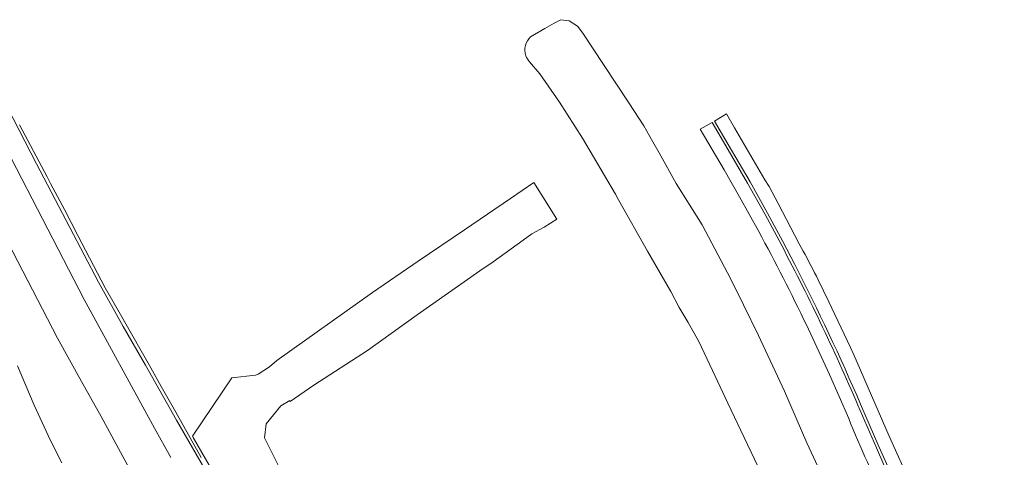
# Model space of a CAD drawing. Header units: metres. Extents: x 80938 to 82288, y 446951 to 448452.
# Tile 95 of 96: x 81827 to 81994, y 448210 to 448284. Entities that reach past the tile are written whole.
import ezdxf

# ---------------------------------------------------------------- set-up
doc = ezdxf.new("R2010")
doc.units = ezdxf.units.M
doc.header["$MEASUREMENT"] = 0
for name, color, linetype, lineweight in [('B-WE-GK-BESCHOEIING-G', 253, 'GK-BESCHOEIING', 35), ('B-WE-OG-TERREIN_CULTUURSCHEIDING-GV', 253, 'Continuous', 18), ('B-WE-OG-WATER_SLOOT-GV', 253, 'Continuous', 18), ('B-WE-VH-VERHARDING_ASFALT-GV', 253, 'Continuous', 18)]:
    doc.layers.add(name, color=color, linetype=linetype, lineweight=lineweight)
doc.linetypes.add('GK-BESCHOEIING', pattern='A,30,-5,[1,NLCS.SHX,S=1,R=0,X=0,Y=0],-5', length=40)

msp = doc.modelspace()

# ---------------------------------------------------------------- linework, layer by layer
at = {"layer": 'B-WE-GK-BESCHOEIING-G', "linetype": 'Continuous', "lineweight": 0}
msp.add_lwpolyline([(81913.777, 448131.932), (81906.338, 448145.166), (81893.708, 448167.8), (81891.697, 448171.406), (81877.954, 448196.035), (81870.895, 448208.549), (81868.49, 448213.397), (81868.753, 448215.788), (81871.267, 448218.835), (81872.761, 448219.732), (81872.863, 448219.562), (81876.834, 448222.326), (81885.942, 448228.232), (81894.401, 448234.26), (81905.032, 448241.723), (81907.257, 448243.285), (81912.332, 448246.942), (81913.815, 448248.01)], dxfattribs=at)
at = {"layer": 'B-WE-OG-TERREIN_CULTUURSCHEIDING-GV', "linetype": 'Continuous', "lineweight": 0}
for points in [[(81822.865, 448273.342), (81829.818, 448259.888), (81835.471, 448249.125), (81840.31, 448239.835), (81844.511, 448232.296), (81848.279, 448225.722), (81853.55, 448216.382), (81858.362, 448208.081)], [(81857.73, 448210.076), (81855.894, 448213.424), (81853.454, 448217.76), (81850.99, 448222.139), (81849.226, 448225.273), (81844.273, 448233.96), (81841.479, 448238.86), (81836.848, 448247.723), (81834.544, 448252.132), (81832.216, 448256.586), (81831.619, 448257.729), (81826.913, 448266.552)]]:
    msp.add_lwpolyline(points, dxfattribs=at)
at = {"layer": 'B-WE-OG-WATER_SLOOT-GV', "linetype": 'Continuous', "lineweight": 0}
for points in [[(81960.482, 448212.568), (81956.67, 448221.328), (81952.248, 448230.747), (81949.747, 448235.973), (81947.599, 448240.329), (81942.735, 448249.542), (81938.333, 448256.59), (81935.424, 448261.777), (81934.377, 448263.643), (81932.84, 448266.35), (81930.273, 448270.251), (81925.972, 448276.786), (81922.469, 448282.108), (81921.573, 448283.257), (81920.137, 448284.199), (81918.759, 448284.383), (81917.621, 448283.809), (81916.059, 448282.872), (81913.63, 448281.445)], [(81913.443, 448277.249), (81915.203, 448275.207), (81918.534, 448270.383), (81922.427, 448264.262), (81928.001, 448254.734), (81928.554, 448253.789), (81933.435, 448245.074), (81937.393, 448238.213), (81938.817, 448235.537), (81940.347, 448232.979), (81942.138, 448229.774), (81944.469, 448224.834), (81947.09, 448219.28), (81950.407, 448212.257), (81954.04, 448204.701)], [(81870.895, 448208.549), (81868.49, 448213.397), (81868.753, 448215.788), (81871.267, 448218.835), (81872.761, 448219.732), (81872.863, 448219.562), (81876.834, 448222.326), (81885.942, 448228.232), (81894.401, 448234.26), (81905.032, 448241.723), (81907.257, 448243.285), (81912.332, 448246.942), (81913.815, 448248.01), (81915.912, 448249.172), (81918.055, 448250.525), (81915.423, 448254.752), (81914.193, 448256.728), (81910.213, 448254.024), (81902.398, 448248.715), (81894.534, 448243.373), (81886.8, 448238.092), (81870.574, 448226.531), (81869.35, 448225.45), (81867.42, 448224.19), (81866.947, 448224.028), (81862.93, 448223.57), (81856.254, 448213.696), (81856.316, 448213.586), (81856.377, 448213.476), (81860.587, 448206.234)], [(81846.266, 448206.884), (81840.764, 448217.047), (81837.471, 448222.968), (81833.39, 448230.307), (81823.188, 448249.892)], [(81826.577, 448225.647), (81829.428, 448218.93), (81832.133, 448213.052), (81834.117, 448209.149)], [(81965.989, 448200.611), (81960.482, 448212.568)]]:
    msp.add_lwpolyline(points, dxfattribs=at)
for points in [[(81913.63, 448281.445, 0.306905), (81912.817, 448278.268)], [(81912.817, 448278.268, 0.1039716), (81913.443, 448277.249)]]:
    msp.add_lwpolyline(points, format="xyb", dxfattribs=at)
at = {"layer": 'B-WE-VH-VERHARDING_ASFALT-GV', "linetype": 'Continuous', "lineweight": 0}
for points in [[(81818.456, 448274.438), (81837.904, 448236.859), (81849.841, 448215.021), (81852.597, 448210.067)], [(81858.362, 448208.081), (81853.55, 448216.382), (81848.279, 448225.722), (81844.511, 448232.296), (81840.31, 448239.835), (81835.471, 448249.125), (81829.818, 448259.888), (81822.865, 448273.342)], [(81959.196, 448246.327), (81955.602, 448253.189), (81954.084, 448256.064), (81953.362, 448257.201), (81948.194, 448266.044), (81947.496, 448267.224), (81946.853, 448268.382), (81944.813, 448267.152), (81947.145, 448263.208), (81950.841, 448256.864), (81953.798, 448251.517), (81956.385, 448246.725), (81958.425, 448242.804)], [(81955.75, 448246.892), (81953.377, 448251.287), (81950.424, 448256.627), (81946.731, 448262.965), (81944.4, 448266.908), (81942.379, 448265.804), (81946.454, 448258.901), (81949.062, 448254.317), (81952.3, 448248.425)], [(81978.081, 448205.54), (81974.445, 448213.657), (81971.99, 448219.29), (81968.445, 448227.477), (81967.81, 448228.874), (81964.186, 448236.457)], [(81960.392, 448232.56), (81964.303, 448224.16), (81967.569, 448216.657)], [(81993.554, 448172.013), (81989.092, 448179.224), (81983.965, 448187.977), (81981.924, 448191.703), (81979.288, 448196.785), (81976.536, 448202.255), (81973.549, 448208.818), (81972.268, 448211.721), (81969.145, 448218.921)], [(81969.586, 448219.111), (81972.708, 448211.913), (81973.987, 448209.014), (81975.908, 448204.794), (81977.817, 448200.777), (81979.715, 448197.003), (81982.348, 448191.929), (81984.383, 448188.214), (81987.399, 448183.064), (81990.533, 448177.807), (81993.961, 448172.268)]]:
    msp.add_lwpolyline(points, dxfattribs=at)
for points in [[(81952.3, 448248.425, -0.0143873), (81960.392, 448232.56)], [(81969.145, 448218.921, 0.0204381), (81955.75, 448246.892)], [(81964.186, 448236.457, 0.0172261), (81959.196, 448246.327)], [(81958.425, 448242.804, -0.0172394), (81969.586, 448219.111)], [(81967.569, 448216.657, 0.0139788), (81974.108, 448201.973)]]:
    msp.add_lwpolyline(points, format="xyb", dxfattribs=at)

doc.saveas('drawing.dxf')
